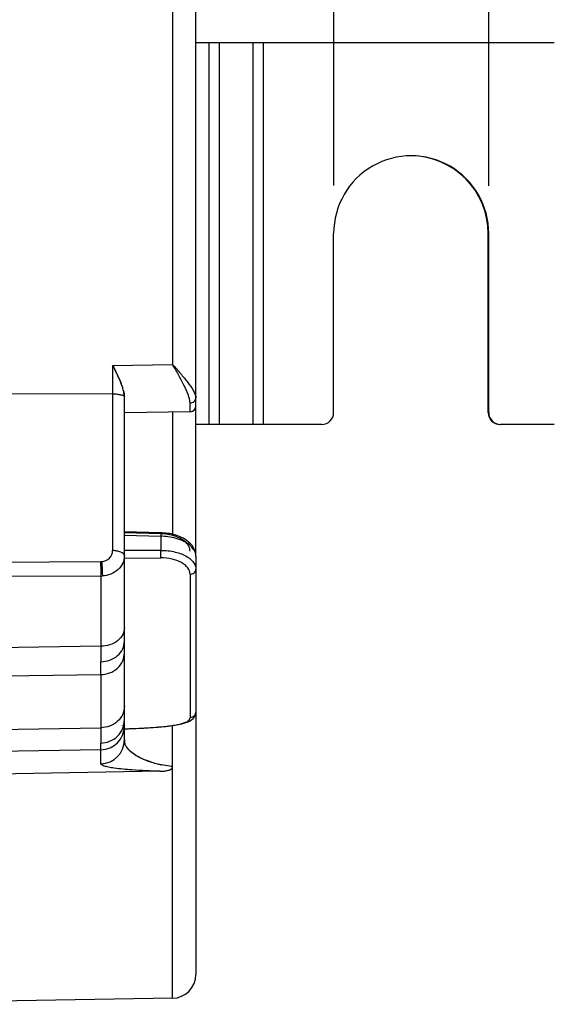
# Model space of a CAD drawing. Header units: millimetres. Extents: x 0 to 210, y 0 to 297.
# Tile 5 of 13: x 76 to 87, y 73 to 94. Entities that reach past the tile are written whole.
import ezdxf

# ---------------------------------------------------------------- set-up
doc = ezdxf.new("R2010")
doc.units = ezdxf.units.MM
doc.header["$LTSCALE"] = 19.36
doc.layers.get('0').update_dxf_attribs({"linetype": 'CONTINUOUS'})
doc.styles.get("Standard").update_dxf_attribs({"font": 'SIMPLEX.SHX', "width": 0.8})
doc.styles.add('TEXTSTYLE_1', font='gdt', dxfattribs={"width": 0.8})
doc.dimstyles.new('DIMSTYLE_2', dxfattribs={"dimtxt": 2, "dimasz": 2, "dimexe": 1, "dimexo": 1, "dimgap": 0.5, "dimtad": 1, "dimlfac": 2, "dimdsep": 46, "dimtxsty": 'Standard', "dimblk": '_FILLED', "dimblk1": '_FILLED', "dimblk2": '_FILLED', "dimcen": 0.09, "dimazin": 2, "dimtp": 0.01, "dimtm": 0.01, "dimtfac": 1, "dimtofl": 0, "dimtmove": 0, "dimatfit": 3, "dimldrblk": '_FILLED', "dimfxl": 0, "dimtolj": 1, "dimarcsym": 0})

# ---------------------------------------------------------------- blocks, each defined once
blk = doc.blocks.new('_FILLED')
at = {"color": 0, "linetype": 'ByBlock'}
blk.add_solid([(0, 0), (-1, 0.25), (-1, -0.25)], dxfattribs=at)
blk = doc.blocks.new('*D7')
at = {"color": 8}
for p, q in [((82.081, 90.296), (82.081, 101.677)), ((85.33, 90.292), (85.33, 101.677)), ((82.081, 100.677), (77.081, 100.677)), ((77.081, 100.677), (83.705, 100.677)), ((100.155, 100.677), (83.705, 100.677)), ((85.33, 100.677), (100.155, 100.677))]:
    blk.add_line(p, q, dxfattribs=at)
at = {"color": 8, "xscale": 2, "yscale": 2, "zscale": 2}
for p, rotation in [((82.081, 100.677), 359.9999497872), ((85.33, 100.677), 179.9999750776)]:
    blk.add_blockref('_FILLED', p, dxfattribs=dict(at, rotation=rotation))
at = {"color": 8, "insert": (92.688, 103.177), "char_height": 2, "width": 7.46667, "attachment_point": 1, "line_spacing_factor": 0.9, "style": 'TEXTSTYLE_1'}
blk.add_mtext('{\\fgdt;n}\\fSIMPLEX.SHX;6.5', dxfattribs=at)

msp = doc.modelspace()

# ---------------------------------------------------------------- linework, layer by layer
at = {"color": 7}
for p, q in [((78.7028, 135.3125), (78.7028, 86.5533)), ((79.194, 82.5414), (79.194, 134.8126)), ((79.194, 93.2959), (86.7048, 93.2959)), ((79.4718, 85.2959), (79.4718, 93.2959)), ((79.686, 85.2959), (79.686, 93.2959)), ((80.3858, 93.2959), (80.3858, 85.2959)), ((80.6001, 93.2959), (80.6001, 85.2959)), ((82.0805, 85.5459), (82.0805, 89.2959)), ((85.33, 89.2925), (85.3169, 89.2925)), ((85.3169, 85.5459), (85.3169, 89.2925)), ((85.33, 85.5459), (85.33, 89.2925)), ((77.4484, 86.5314), (78.7028, 86.5533)), ((77.4484, 86.5314), (77.4484, 82.6531)), ((77.4484, 85.9284), (71.444, 85.9517)), ((77.694, 78.6888), (77.694, 85.8774)), ((79.0712, 85.5599), (77.694, 85.5359)), ((78.7028, 85.5535), (78.7028, 82.9954)), ((85.33, 85.5459), (85.3169, 85.5459)), ((81.8306, 85.2959), (79.194, 85.2959)), ((86.7048, 85.2959), (85.58, 85.2959)), ((78.4582, 83.0282), (77.694, 83.0483)), ((78.4571, 83.0057), (77.694, 83.0257)), ((77.694, 82.9761), (78.4571, 82.9561)), ((78.4571, 82.9561), (78.4571, 82.6586)), ((78.4571, 82.6586), (77.694, 82.6541)), ((77.694, 82.4986), (78.4571, 82.5031)), ((79.194, 82.5396), (79.194, 82.5415)), ((79.194, 82.5396), (79.194, 79.2769)), ((71.444, 82.3933), (77.2028, 82.4233)), ((77.2028, 82.1207), (71.444, 82.0907)), ((77.2028, 82.1207), (77.2028, 80.3261)), ((79.0712, 82.1583), (79.0712, 79.1532)), ((77.2028, 80.6492), (71.444, 80.5629)), ((77.2028, 80.0578), (77.2028, 80.3261)), ((75.192, 80.0277), (77.2028, 80.0578)), ((77.2028, 80.0578), (77.2029, 78.6239)), ((79.194, 79.2769), (79.1938, 79.2697)), ((79.194, 79.2699), (79.194, 73.7792)), ((77.6484, 78.994), (77.6484, 78.9815)), ((78.4513, 78.963), (78.5614, 78.9733)), ((78.5614, 78.9733), (78.6604, 78.9848)), ((78.7028, 73.2792), (78.7028, 78.9909)), ((71.444, 78.8444), (77.2028, 78.9438)), ((77.6942, 78.9215), (77.7975, 78.9247)), ((77.6942, 78.9215), (77.7152, 78.9221)), ((77.8418, 78.9264), (77.8693, 78.9275)), ((78.4079, 78.9598), (78.4154, 78.96)), ((77.2028, 78.1896), (77.2029, 78.6239)), ((77.2028, 78.4822), (71.444, 78.3829)), ((78.4387, 78.0317), (71.444, 77.9115)), ((78.7028, 73.2792), (71.444, 73.1525))]:
    msp.add_line(p, q, dxfattribs=at)
for points in [[(78.6461, 83.0082), (78.5681, 83.0202), (78.4884, 83.027), (78.4582, 83.0282)], [(79.0345, 82.8394), (78.9818, 82.8783), (78.9238, 82.9129), (78.8611, 82.9432), (78.7931, 82.9695), (78.7212, 82.9913), (78.6461, 83.0082)], [(79.1527, 82.6991), (79.1201, 82.7504), (79.0806, 82.7969), (79.0345, 82.8394)], [(79.194, 82.5414), (79.19, 82.5898), (79.1764, 82.6448), (79.1527, 82.6991)], [(79.1413, 79.1459), (79.1703, 79.186), (79.1885, 79.2319), (79.1938, 79.2699)], [(78.6604, 78.9848), (78.7491, 78.9976), (78.8281, 79.0116), (78.8983, 79.0272)], [(78.8983, 79.0272), (78.9595, 79.0443), (79.0127, 79.0631), (79.0604, 79.0852), (79.1038, 79.1125), (79.1413, 79.1459)], [(77.7975, 78.9247), (77.8982, 78.9286), (77.9988, 78.9332), (78.0993, 78.9385), (78.1999, 78.9446), (78.3003, 78.9514), (78.4008, 78.9589), (78.4513, 78.963)]]:
    msp.add_lwpolyline(points, dxfattribs=at)
for centre, radius, start, end in [((83.7054, 89.296), 1.6249, 359.87627, 180.00467), ((83.6921, 89.296), 1.6249, 359.8763, 89.53363), ((79.069, 85.6849), 0.125, 271, 360), ((81.8305, 85.5458), 0.25, 270.00467, 0.00462), ((85.5669, 85.5458), 0.25, 179.99533, 269.99533), ((85.58, 85.5458), 0.25, 179.99533, 269.99533), ((78.4268, 81.6223), 1.3341, 82.15994, 88.69772), ((77.2014, 82.6917), 0.2683, 270.29783, 273.49792), ((66.8229, 82.2666), 10.381, 0.282, 0.86508), ((77.1973, 82.7018), 0.5812, 270.54267, 273.49803), ((77.1944, 78.9818), 0.4996, 270.95702, 359.95889), ((77.3206, 92.5513), 13.6349, 271.65836, 271.92434), ((77.3205, 92.554), 13.6376, 271.92434, 272.19079), ((77.3203, 92.5583), 13.6419, 272.3061, 272.60529), ((77.3196, 92.5725), 13.6561, 272.60564, 274.57103), ((77.1944, 78.6892), 0.4996, 270.95702, 359.95889), ((78.694, 73.7792), 0.5, 271, 360)]:
    msp.add_arc(centre, radius, start, end, dxfattribs=at)
at = {"color": 8}
for centre, radius, start, end in [((74.3658, 84.8055), 3.5285, 24.76765, 24.9824), ((71.6624, 83.5878), 6.4934, 24.53021, 24.64606), ((71.5535, 83.538), 6.6131, 24.40163, 24.53137), ((74.5317, 84.882), 3.3459, 24.51028, 24.76795), ((76.0424, 85.5225), 1.7047, 20.5089, 21.32113), ((76.2344, 85.5948), 1.4998, 20.48777, 21.41127), ((76.3895, 85.6507), 1.3347, 17.89962, 20.57469), ((76.6097, 85.7233), 1.1028, 17.28948, 17.82646), ((76.7414, 85.7731), 0.9623, 16.79338, 17.40392), ((76.8288, 85.7986), 0.8712, 12.91762, 16.84856), ((77.3433, 85.8784), 0.3508, 358.91503, 1.24343), ((77.9185, 78.6888), 0.2244, 179.99927, 182.03936), ((77.9179, 78.6888), 0.2238, 180.00006, 181.29409), ((77.9223, 78.6891), 0.2283, 181.33707, 190.57539), ((78.2153, 78.8901), 0.5889, 225.8858, 227.15946), ((78.5477, 79.3699), 1.1738, 237.81476, 242.18803), ((78.6217, 79.5117), 1.3338, 242.21954, 245.63852), ((78.5773, 79.4278), 1.2389, 242.22792, 243.20838), ((78.6315, 79.5363), 1.3602, 243.23239, 245.69037), ((78.7234, 79.742), 1.5855, 245.72132, 248.7041), ((78.712, 79.7143), 1.5555, 245.68549, 248.72544), ((78.8198, 79.9934), 1.8547, 248.75025, 251.88322), ((78.9045, 80.243), 2.1183, 251.80484, 252.02484), ((78.8595, 80.1123), 1.9801, 251.86327, 252.09788), ((78.9095, 80.2585), 2.1346, 252.02382, 252.53239), ((78.8691, 80.1422), 2.0115, 252.0987, 252.63631), ((78.9316, 80.3501), 2.2286, 252.69844, 255.93245), ((78.8972, 80.22), 2.0942, 252.5363, 255.97231), ((78.9203, 80.3115), 2.1886, 255.96669, 256.93101), ((78.9748, 80.5201), 2.4039, 255.91712, 256.79288), ((78.9411, 80.4013), 2.2807, 256.93222, 257.95145), ((78.999, 80.6233), 2.51, 256.79298, 257.71513), ((79.0074, 80.661), 2.5486, 257.71212, 257.94966), ((78.9595, 80.4865), 2.3679, 257.94814, 258.2069)]:
    msp.add_arc(centre, radius, start, end, dxfattribs=at)
for points, knots in [([(77.4484, 86.5314), (77.4794, 86.4732), (77.5183, 86.3947), (77.5552, 86.3153), (77.5642, 86.2956)], [0, 0, 0, 0, 0.7524516, 1, 1, 1, 1]), ([(77.5642, 86.2957), (77.5551, 86.3153), (77.5174, 86.3944), (77.4776, 86.4723), (77.4484, 86.5314)], [0, 0, 0, 0, 0.2472707, 1, 1, 1, 1]), ([(77.694, 85.886), (77.6937, 85.8993), (77.6894, 85.9554), (77.6754, 86.0102), (77.6627, 86.051)], [0, 0, 0, 0, 0.2372106, 1, 1, 1, 1]), ([(77.678, 85.9933), (77.6802, 85.9835), (77.688, 85.9459), (77.6929, 85.9076), (77.694, 85.8792)], [0, 0, 0, 0, 0.2610032, 1, 1, 1, 1]), ([(77.7472, 78.535), (77.743, 78.5409), (77.7277, 78.5642), (77.7153, 78.5894), (77.7084, 78.6087)], [0, 0, 0, 0, 0.2621107, 1, 1, 1, 1]), ([(77.7472, 78.535), (77.743, 78.5409), (77.7277, 78.5642), (77.7153, 78.5894), (77.7084, 78.6087)], [0, 0, 0, 0, 0.2622401, 1, 1, 1, 1]), ([(77.9225, 78.3765), (77.9111, 78.3837), (77.87, 78.4112), (77.8313, 78.4423), (77.8054, 78.4673)], [0, 0, 0, 0, 0.2722177, 1, 1, 1, 1]), ([(77.9225, 78.3765), (77.9122, 78.383), (77.8745, 78.4076), (77.8386, 78.4354), (77.8149, 78.4583)], [0, 0, 0, 0, 0.2690035, 1, 1, 1, 1]), ([(78, 78.3316), (77.9931, 78.3352), (77.9668, 78.3494), (77.9411, 78.3646), (77.9225, 78.3765)], [0, 0, 0, 0, 0.2606887, 1, 1, 1, 1]), ([(78.243, 78.2306), (78.2346, 78.2334), (78.2026, 78.2441), (78.1709, 78.2557), (78.1476, 78.2648)], [0, 0, 0, 0, 0.2608024, 1, 1, 1, 1]), ([(78.7028, 78.1301), (78.6823, 78.1327), (78.6061, 78.1433), (78.5304, 78.1568), (78.4753, 78.1686)], [0, 0, 0, 0, 0.2680438, 1, 1, 1, 1]), ([(78.7028, 78.1301), (78.6822, 78.133), (78.6061, 78.144), (78.5304, 78.1571), (78.4755, 78.1686)], [0, 0, 0, 0, 0.2706943, 1, 1, 1, 1])]:
    msp.add_open_spline(points, degree=3, knots=knots, dxfattribs=at)
at = {"color": 7}
for points, knots in [([(78.7028, 86.5533), (78.7589, 86.4898), (78.868, 86.3659), (79.0185, 86.1844), (79.1248, 86.0369), (79.1806, 85.9247), (79.194, 85.8708), (79.194, 85.8463)], [0, 0, 0, 0, 0.2920843, 0.5684556, 0.8131449, 0.9155598, 1, 1, 1, 1]), ([(79.0721, 85.7444), (79.0721, 85.8041), (79.0321, 85.935), (78.9422, 86.128), (78.8277, 86.3378), (78.7451, 86.4804), (78.7028, 86.5533)], [0, 0, 0, 0, 0.200213, 0.4469372, 0.7174269, 1, 1, 1, 1]), ([(77.694, 85.873), (77.694, 85.8822), (77.6663, 85.9018), (77.6164, 85.914), (77.5385, 85.9261), (77.4802, 85.9284), (77.4484, 85.9284)], [0, 0, 0, 0, 0.1066372, 0.3204081, 0.6316681, 1, 1, 1, 1]), ([(79.0721, 85.7444), (79.1027, 85.745), (79.1623, 85.7624), (79.194, 85.8198), (79.194, 85.8463)], [0, 0, 0, 0, 0.535415, 1, 1, 1, 1]), ([(79.0712, 85.5599), (79.0722, 85.5599), (79.0702, 85.5663), (79.0724, 85.5729), (79.0713, 85.5889), (79.0719, 85.6089), (79.0718, 85.6353), (79.0721, 85.6809), (79.0721, 85.718), (79.0721, 85.7444)], [0, 0, 0, 0, 0.0162332, 0.0645787, 0.1446637, 0.2561034, 0.3983918, 0.570542, 1, 1, 1, 1]), ([(78.4571, 83.0057), (78.4572, 83.0087), (78.4576, 83.014), (78.4574, 83.0215), (78.4586, 83.0249), (78.4577, 83.0281), (78.4582, 83.0282)], [0, 0, 0, 0, 0.4032022, 0.7219738, 0.9282557, 1, 1, 1, 1]), ([(78.4582, 83.0282), (78.4587, 83.0281), (78.4578, 83.0254), (78.4587, 83.0222), (78.4581, 83.015), (78.4582, 83.0022), (78.4577, 82.982), (78.4573, 82.9652), (78.4571, 82.9561)], [0, 0, 0, 0, 0.0186781, 0.0750868, 0.1688776, 0.2954257, 0.6216976, 1, 1, 1, 1]), ([(78.6466, 82.9837), (78.6313, 82.9869), (78.5688, 82.9986), (78.5051, 83.0045), (78.4571, 83.0057)], [0, 0, 0, 0, 0.2451688, 1, 1, 1, 1]), ([(79.194, 82.5396), (79.194, 82.5622), (79.1863, 82.6094), (79.1244, 82.7334), (78.9254, 82.8744), (78.7242, 82.928), (78.6088, 82.944)], [0, 0, 0, 0, 0.0891628, 0.1850787, 0.5404384, 1, 1, 1, 1]), ([(79.0712, 82.6443), (79.0712, 82.681), (79.0456, 82.7617), (78.9517, 82.8597), (78.8144, 82.938), (78.7055, 82.9713), (78.6466, 82.9837)], [0, 0, 0, 0, 0.1897433, 0.4158349, 0.688205, 1, 1, 1, 1]), ([(77.2177, 82.4238), (77.2774, 82.4275), (77.3967, 82.4758), (77.4484, 82.5962), (77.4484, 82.6531)], [0, 0, 0, 0, 0.5122595, 1, 1, 1, 1]), ([(77.694, 82.5475), (77.694, 82.4941), (77.6691, 82.3837), (77.5302, 82.1976), (77.3508, 82.129), (77.2327, 82.1218)], [0, 0, 0, 0, 0.2349749, 0.4795842, 1, 1, 1, 1]), ([(77.694, 82.5475), (77.694, 82.5818), (77.6252, 82.6268), (77.5392, 82.6472), (77.4788, 82.6529), (77.4484, 82.6531)], [0, 0, 0, 0, 0.3672344, 0.6751785, 1, 1, 1, 1]), ([(78.4571, 82.6586), (78.5592, 82.659), (78.7509, 82.6387), (78.9336, 82.5714), (79.0096, 82.5249)], [0, 0, 0, 0, 0.5338999, 1, 1, 1, 1]), ([(78.4571, 82.5031), (78.4574, 82.513), (78.4581, 82.5648), (78.4578, 82.6166), (78.4571, 82.6586)], [0, 0, 0, 0, 0.1900716, 1, 1, 1, 1]), ([(79.0712, 82.1583), (79.0712, 82.2047), (79.0287, 82.3086), (78.8856, 82.4169), (78.6878, 82.4881), (78.5366, 82.5036), (78.4571, 82.5031)], [0, 0, 0, 0, 0.1821474, 0.4089614, 0.6878474, 1, 1, 1, 1]), ([(79.0096, 82.5249), (79.0295, 82.5127), (79.0972, 82.4662), (79.1554, 82.4009), (79.1775, 82.3461)], [0, 0, 0, 0, 0.2838087, 1, 1, 1, 1]), ([(77.2038, 82.3177), (77.2039, 82.2985), (77.2041, 82.2328), (77.2038, 82.1671), (77.2028, 82.1207)], [0, 0, 0, 0, 0.2926207, 1, 1, 1, 1]), ([(77.2177, 82.4238), (77.2199, 82.3978), (77.2272, 82.2973), (77.2327, 82.1965), (77.2327, 82.1218)], [0, 0, 0, 0, 0.2585455, 1, 1, 1, 1]), ([(79.0712, 82.1583), (79.102, 82.1588), (79.1628, 82.1772), (79.194, 82.236), (79.194, 82.2632)], [0, 0, 0, 0, 0.5305962, 1, 1, 1, 1]), ([(77.694, 81.0431), (77.694, 80.9939), (77.6672, 80.8862), (77.5534, 80.754), (77.3887, 80.6697), (77.2641, 80.65), (77.2028, 80.6492)], [0, 0, 0, 0, 0.2135787, 0.4617079, 0.7338616, 1, 1, 1, 1]), ([(77.2028, 80.3261), (77.3263, 80.3279), (77.519, 80.3932), (77.668, 80.5848), (77.694, 80.6993), (77.694, 80.7523)], [0, 0, 0, 0, 0.5219976, 0.7757486, 1, 1, 1, 1]), ([(77.2028, 80.0578), (77.2644, 80.0588), (77.3916, 80.0822), (77.5575, 80.1819), (77.6688, 80.3346), (77.694, 80.4546), (77.694, 80.5109)], [0, 0, 0, 0, 0.2512066, 0.5159312, 0.7706372, 1, 1, 1, 1]), ([(77.694, 79.3969), (77.694, 79.3406), (77.6688, 79.2206), (77.5575, 79.0679), (77.3916, 78.9682), (77.2644, 78.9447), (77.2028, 78.9438)], [0, 0, 0, 0, 0.2293628, 0.4840688, 0.7487934, 1, 1, 1, 1]), ([(79.1938, 79.2697), (79.192, 79.2394), (79.1639, 79.1782), (79.1014, 79.1538), (79.0712, 79.1532)], [0, 0, 0, 0, 0.5010411, 1, 1, 1, 1]), ([(77.2029, 78.6239), (77.2647, 78.6249), (77.3933, 78.6506), (77.5596, 78.7588), (77.6694, 78.9222), (77.694, 79.0489), (77.694, 79.109)], [0, 0, 0, 0, 0.2436952, 0.5048873, 0.7630053, 1, 1, 1, 1]), ([(78.4079, 78.9598), (78.5029, 78.9674), (78.6362, 78.9804), (78.8003, 79.0074), (78.8952, 79.0291), (78.9703, 79.0538), (79.0254, 79.0816), (79.0618, 79.1136), (79.0712, 79.141), (79.0712, 79.1532)], [0, 0, 0, 0, 0.3972121, 0.557669, 0.69304, 0.8026137, 0.8864675, 0.9491386, 1, 1, 1, 1]), ([(78.4387, 78.0317), (78.2428, 78.0366), (77.9233, 78.0502), (77.5627, 78.0843), (77.3705, 78.1156), (77.2818, 78.1383), (77.2283, 78.1565), (77.2028, 78.1796), (77.2028, 78.1896)], [0, 0, 0, 0, 0.4662505, 0.7613779, 0.8601235, 0.9309249, 0.9762107, 1, 1, 1, 1]), ([(78.4387, 78.0317), (78.4684, 78.0322), (78.5268, 78.0354), (78.598, 78.0469), (78.649, 78.0642), (78.6793, 78.0812), (78.699, 78.104), (78.7028, 78.122), (78.7028, 78.1301)], [0, 0, 0, 0, 0.2939518, 0.5790235, 0.7107027, 0.8258575, 0.9194402, 1, 1, 1, 1])]:
    msp.add_open_spline(points, degree=3, knots=knots, dxfattribs=at)
at = {"color": 8}
for points in [[(77.5759, 86.27), (77.595, 86.2279), (77.6138, 86.1854), (77.6307, 86.1423)], [(77.6304, 86.1423), (77.6136, 86.1854), (77.5953, 86.2279), (77.5761, 86.27)], [(77.6393, 86.1197), (77.6466, 86.1003), (77.6534, 86.0807), (77.6596, 86.0609)], [(77.7084, 78.6087), (77.7038, 78.6215), (77.7002, 78.6347), (77.6978, 78.6481)], [(77.7737, 78.5008), (77.7643, 78.5117), (77.7554, 78.5231), (77.7472, 78.535)], [(77.7737, 78.5008), (77.7643, 78.5117), (77.7554, 78.5231), (77.7472, 78.535)], [(77.8054, 78.4673), (77.7944, 78.478), (77.7838, 78.4892), (77.7737, 78.5008)], [(77.8054, 78.4673), (77.7944, 78.478), (77.7838, 78.4892), (77.7737, 78.5008)]]:
    msp.add_open_spline(points, degree=3, dxfattribs=at)
at = {"color": 7}
msp.add_open_spline([(79.1775, 82.3461), (79.188, 82.32), (79.194, 82.2914), (79.194, 82.2632)], degree=3, dxfattribs=at)

# ---------------------------------------------------------------- dimensions: what is measured, and where the dimension line sits
at = {"color": 8}
dim = msp.add_linear_dim(base=(85.33, 100.6768), p1=(82.0805, 89.2959), p2=(85.33, 89.2925), angle=359.99995, text='%%c<>', dimstyle='DIMSTYLE_2', dxfattribs=at)
dim.commit()
dim.dimension.update_dxf_attribs({"geometry": '*D7', "text_midpoint": (96.4214, 100.6768), "dimtype": 160})

doc.saveas('drawing.dxf')
